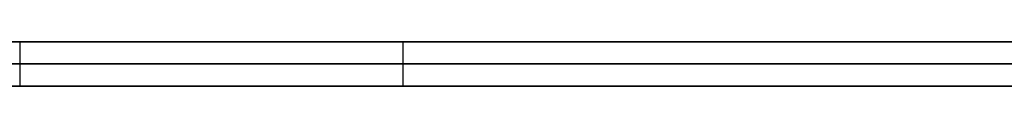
# Model space of a CAD drawing. Extents: x -3.09 to 3.09, y -0.36 to 1.94.
# Tile 66 of 168: x -1.399158 to -1.39034, y 1.8416 to 1.842. Entities that reach past the tile are written whole.
import ezdxf

# ---------------------------------------------------------------- set-up
doc = ezdxf.new("R2010")
doc.units = 0
doc.layers.get('0').update_dxf_attribs({"linetype": 'CONTINUOUS'})

# ---------------------------------------------------------------- blocks, each defined once
blk = doc.blocks.new('*U1')
at = {"extrusion": (0, 1, 0)}
for p, q in [((-3.01875, 1.842, 0.83), (3.01875, 1.842, 0.83)), ((3.01875, 1.842, -0.83), (-3.01875, 1.842, -0.83)), ((-2.92375, 1.842, -0.815), (2.92375, 1.842, -0.815)), ((2.92375, 1.842, 0.815), (-2.92375, 1.842, 0.815)), ((2.92375, 1.842, -0.7525), (-2.92375, 1.842, -0.7525)), ((-2.92375, 1.842, 0.7525), (2.92375, 1.842, 0.7525)), ((-2.45875, 1.842, -0.25), (-0.01875, 1.842, -0.25)), ((-0.01875, 1.842, 0.25), (-2.45875, 1.842, 0.25)), ((-2.45875, 1.8418, 0.25), (-0.01875, 1.8418, 0.25)), ((-0.01875, 1.8418, -0.25), (-2.45875, 1.8418, -0.25)), ((2.92375, 1.8416, -0.815), (-2.92375, 1.8416, -0.815)), ((-2.92375, 1.8416, 0.815), (2.92375, 1.8416, 0.815)), ((2.92375, 1.8416, -0.7525), (-2.92375, 1.8416, -0.7525)), ((-2.92375, 1.8416, 0.7525), (2.92375, 1.8416, 0.7525))]:
    blk.add_line(p, q, dxfattribs=at)
at = {"extrusion": (0, 0, -1)}
for p, q in [((-3.01875, 1.842, 0.83), (3.01875, 1.842, 0.83)), ((2.92375, 1.842, -0.7525), (-2.92375, 1.842, -0.7525)), ((2.92375, 1.842, 0.815), (-2.92375, 1.842, 0.815)), ((-0.01875, 1.842, 0.25), (-2.45875, 1.842, 0.25)), ((-2.45875, 1.8418, 0.25), (-0.01875, 1.8418, 0.25)), ((2.92375, 1.8416, -0.7525), (-2.92375, 1.8416, -0.7525)), ((-2.92375, 1.8416, 0.815), (2.92375, 1.8416, 0.815))]:
    blk.add_line(p, q, dxfattribs=at)
for p, q in [((3.01875, 1.842, -0.83), (-3.01875, 1.842, -0.83)), ((-2.92375, 1.842, 0.7525), (2.92375, 1.842, 0.7525)), ((-2.92375, 1.842, -0.815), (2.92375, 1.842, -0.815)), ((-2.45875, 1.842, -0.25), (-0.01875, 1.842, -0.25)), ((-1.3991556, 1.842, 0.4843669), (-1.3991556, 1.8416, 0.4843669)), ((-1.3991556, 1.842, 0.4843669), (-1.3991556, 1.8416, 0.4843669)), ((-1.3957271, 1.842, 0.5037138), (-1.3957271, 1.8416, 0.5037138)), ((-1.3957271, 1.842, 0.5037138), (-1.3957271, 1.8416, 0.5037138)), ((-0.01875, 1.8418, -0.25), (-2.45875, 1.8418, -0.25)), ((-2.92375, 1.8416, 0.7525), (2.92375, 1.8416, 0.7525)), ((2.92375, 1.8416, -0.815), (-2.92375, 1.8416, -0.815))]:
    blk.add_line(p, q)
for points in [[(-1.39573, 1.842, 0.503714), (-1.39584, 1.842, 0.503804), (-1.39595, 1.842, 0.503894), (-1.39607, 1.842, 0.503984), (-1.39618, 1.842, 0.504073), (-1.3963, 1.842, 0.504162), (-1.39641, 1.842, 0.50425), (-1.39653, 1.842, 0.504338), (-1.39664, 1.842, 0.504425), (-1.39676, 1.842, 0.504512), (-1.39687, 1.842, 0.504599), (-1.39699, 1.842, 0.504685), (-1.39711, 1.842, 0.504771), (-1.39723, 1.842, 0.504856), (-1.39734, 1.842, 0.504941), (-1.39746, 1.842, 0.505026), (-1.39758, 1.842, 0.50511), (-1.3977, 1.842, 0.505193), (-1.39782, 1.842, 0.505277), (-1.39794, 1.842, 0.505359), (-1.39806, 1.842, 0.505442), (-1.39818, 1.842, 0.505524), (-1.3983, 1.842, 0.505605), (-1.39842, 1.842, 0.505687), (-1.39855, 1.842, 0.505767), (-1.39867, 1.842, 0.505848), (-1.39879, 1.842, 0.505927), (-1.39891, 1.842, 0.506007), (-1.39904, 1.842, 0.506086), (-1.39916, 1.842, 0.506165)], [(-1.39573, 1.842, 0.503714), (-1.39584, 1.842, 0.503804), (-1.39595, 1.842, 0.503894), (-1.39607, 1.842, 0.503984), (-1.39618, 1.842, 0.504073), (-1.3963, 1.842, 0.504162), (-1.39641, 1.842, 0.50425), (-1.39653, 1.842, 0.504338), (-1.39664, 1.842, 0.504425), (-1.39676, 1.842, 0.504512), (-1.39687, 1.842, 0.504599), (-1.39699, 1.842, 0.504685), (-1.39711, 1.842, 0.504771), (-1.39723, 1.842, 0.504856), (-1.39734, 1.842, 0.504941), (-1.39746, 1.842, 0.505026), (-1.39758, 1.842, 0.50511), (-1.3977, 1.842, 0.505193), (-1.39782, 1.842, 0.505277), (-1.39794, 1.842, 0.505359), (-1.39806, 1.842, 0.505442), (-1.39818, 1.842, 0.505524), (-1.3983, 1.842, 0.505605), (-1.39842, 1.842, 0.505687), (-1.39855, 1.842, 0.505767), (-1.39867, 1.842, 0.505848), (-1.39879, 1.842, 0.505927), (-1.39891, 1.842, 0.506007), (-1.39904, 1.842, 0.506086), (-1.39916, 1.842, 0.506165)], [(-1.39034, 1.842, 0.431959), (-1.39046, 1.842, 0.431858), (-1.39058, 1.842, 0.431758), (-1.3907, 1.842, 0.431658), (-1.39082, 1.842, 0.431558), (-1.39095, 1.842, 0.431459), (-1.39107, 1.842, 0.43136), (-1.3912, 1.842, 0.431261), (-1.39132, 1.842, 0.431163), (-1.39145, 1.842, 0.431065), (-1.39158, 1.842, 0.430968), (-1.3917, 1.842, 0.430871), (-1.39183, 1.842, 0.430774), (-1.39196, 1.842, 0.430678), (-1.39209, 1.842, 0.430582), (-1.39222, 1.842, 0.430486), (-1.39235, 1.842, 0.430391), (-1.39249, 1.842, 0.430296), (-1.39262, 1.842, 0.430201), (-1.39276, 1.842, 0.430107), (-1.39289, 1.842, 0.430013), (-1.39303, 1.842, 0.429919), (-1.39316, 1.842, 0.429826), (-1.3933, 1.842, 0.429734), (-1.39344, 1.842, 0.429641), (-1.39358, 1.842, 0.429549), (-1.39372, 1.842, 0.429457), (-1.39386, 1.842, 0.429366), (-1.394, 1.842, 0.429275), (-1.39414, 1.842, 0.429184), (-1.39428, 1.842, 0.429094), (-1.39443, 1.842, 0.429004), (-1.39457, 1.842, 0.428914), (-1.39472, 1.842, 0.428825), (-1.39486, 1.842, 0.428736), (-1.39501, 1.842, 0.428648), (-1.39516, 1.842, 0.42856), (-1.39531, 1.842, 0.428472), (-1.39546, 1.842, 0.428384), (-1.39561, 1.842, 0.428297), (-1.39576, 1.842, 0.428211), (-1.39591, 1.842, 0.428124), (-1.39606, 1.842, 0.428038), (-1.39621, 1.842, 0.427953), (-1.39637, 1.842, 0.427867), (-1.39652, 1.842, 0.427782), (-1.39668, 1.842, 0.427698), (-1.39683, 1.842, 0.427613), (-1.39699, 1.842, 0.42753), (-1.39715, 1.842, 0.427446), (-1.39731, 1.842, 0.427363), (-1.39747, 1.842, 0.42728), (-1.39763, 1.842, 0.427198), (-1.39779, 1.842, 0.427116), (-1.39795, 1.842, 0.427034), (-1.39811, 1.842, 0.426953), (-1.39828, 1.842, 0.426872), (-1.39844, 1.842, 0.426791), (-1.39861, 1.842, 0.426711), (-1.39877, 1.842, 0.426631), (-1.39894, 1.842, 0.426551), (-1.3991, 1.842, 0.426472), (-1.39927, 1.842, 0.426393)], [(-1.39034, 1.842, 0.431959), (-1.39046, 1.842, 0.431858), (-1.39058, 1.842, 0.431758), (-1.3907, 1.842, 0.431658), (-1.39082, 1.842, 0.431558), (-1.39095, 1.842, 0.431459), (-1.39107, 1.842, 0.43136), (-1.3912, 1.842, 0.431261), (-1.39132, 1.842, 0.431163), (-1.39145, 1.842, 0.431065), (-1.39158, 1.842, 0.430968), (-1.3917, 1.842, 0.430871), (-1.39183, 1.842, 0.430774), (-1.39196, 1.842, 0.430678), (-1.39209, 1.842, 0.430582), (-1.39222, 1.842, 0.430486), (-1.39235, 1.842, 0.430391), (-1.39249, 1.842, 0.430296), (-1.39262, 1.842, 0.430201), (-1.39276, 1.842, 0.430107), (-1.39289, 1.842, 0.430013), (-1.39303, 1.842, 0.429919), (-1.39316, 1.842, 0.429826), (-1.3933, 1.842, 0.429734), (-1.39344, 1.842, 0.429641), (-1.39358, 1.842, 0.429549), (-1.39372, 1.842, 0.429457), (-1.39386, 1.842, 0.429366), (-1.394, 1.842, 0.429275), (-1.39414, 1.842, 0.429184), (-1.39428, 1.842, 0.429094), (-1.39443, 1.842, 0.429004), (-1.39457, 1.842, 0.428914), (-1.39472, 1.842, 0.428825), (-1.39486, 1.842, 0.428736), (-1.39501, 1.842, 0.428648), (-1.39516, 1.842, 0.42856), (-1.39531, 1.842, 0.428472), (-1.39546, 1.842, 0.428384), (-1.39561, 1.842, 0.428297), (-1.39576, 1.842, 0.428211), (-1.39591, 1.842, 0.428124), (-1.39606, 1.842, 0.428038), (-1.39621, 1.842, 0.427953), (-1.39637, 1.842, 0.427867), (-1.39652, 1.842, 0.427782), (-1.39668, 1.842, 0.427698), (-1.39683, 1.842, 0.427613), (-1.39699, 1.842, 0.42753), (-1.39715, 1.842, 0.427446), (-1.39731, 1.842, 0.427363), (-1.39747, 1.842, 0.42728), (-1.39763, 1.842, 0.427198), (-1.39779, 1.842, 0.427116), (-1.39795, 1.842, 0.427034), (-1.39811, 1.842, 0.426953), (-1.39828, 1.842, 0.426872), (-1.39844, 1.842, 0.426791), (-1.39861, 1.842, 0.426711), (-1.39877, 1.842, 0.426631), (-1.39894, 1.842, 0.426551), (-1.3991, 1.842, 0.426472), (-1.39927, 1.842, 0.426393)], [(-1.39919, 1.842, 0.412744), (-1.39902, 1.842, 0.412794), (-1.39885, 1.842, 0.412843), (-1.39868, 1.842, 0.412893), (-1.39851, 1.842, 0.412943), (-1.39834, 1.842, 0.412993), (-1.39817, 1.842, 0.413043), (-1.39801, 1.842, 0.413094), (-1.39784, 1.842, 0.413145), (-1.39767, 1.842, 0.413196), (-1.39751, 1.842, 0.413247), (-1.39734, 1.842, 0.413299), (-1.39718, 1.842, 0.41335), (-1.39701, 1.842, 0.413402), (-1.39685, 1.842, 0.413454), (-1.39669, 1.842, 0.413507), (-1.39652, 1.842, 0.413559), (-1.39636, 1.842, 0.413612), (-1.3962, 1.842, 0.413665), (-1.39604, 1.842, 0.413719), (-1.39587, 1.842, 0.413772), (-1.39571, 1.842, 0.413826), (-1.39555, 1.842, 0.41388), (-1.39539, 1.842, 0.413934), (-1.39523, 1.842, 0.413988), (-1.39507, 1.842, 0.414043), (-1.39492, 1.842, 0.414098), (-1.39476, 1.842, 0.414153), (-1.3946, 1.842, 0.414208), (-1.39444, 1.842, 0.414264), (-1.39429, 1.842, 0.41432), (-1.39413, 1.842, 0.414376), (-1.39397, 1.842, 0.414432), (-1.39382, 1.842, 0.414488), (-1.39366, 1.842, 0.414545), (-1.39351, 1.842, 0.414602), (-1.39335, 1.842, 0.414659), (-1.3932, 1.842, 0.414716), (-1.39305, 1.842, 0.414774), (-1.39289, 1.842, 0.414832), (-1.39274, 1.842, 0.41489), (-1.39259, 1.842, 0.414948), (-1.39244, 1.842, 0.415006), (-1.39229, 1.842, 0.415065), (-1.39214, 1.842, 0.415124), (-1.39199, 1.842, 0.415183), (-1.39184, 1.842, 0.415242), (-1.39169, 1.842, 0.415302), (-1.39154, 1.842, 0.415362), (-1.39139, 1.842, 0.415422), (-1.39124, 1.842, 0.415482), (-1.39109, 1.842, 0.415542), (-1.39095, 1.842, 0.415603), (-1.3908, 1.842, 0.415664), (-1.39065, 1.842, 0.415725), (-1.39051, 1.842, 0.415786), (-1.39036, 1.842, 0.415848), (-1.39022, 1.842, 0.41591)], [(-1.39919, 1.842, 0.412744), (-1.39902, 1.842, 0.412794), (-1.39885, 1.842, 0.412843), (-1.39868, 1.842, 0.412893), (-1.39851, 1.842, 0.412943), (-1.39834, 1.842, 0.412993), (-1.39817, 1.842, 0.413043), (-1.39801, 1.842, 0.413094), (-1.39784, 1.842, 0.413145), (-1.39767, 1.842, 0.413196), (-1.39751, 1.842, 0.413247), (-1.39734, 1.842, 0.413299), (-1.39718, 1.842, 0.41335), (-1.39701, 1.842, 0.413402), (-1.39685, 1.842, 0.413454), (-1.39669, 1.842, 0.413507), (-1.39652, 1.842, 0.413559), (-1.39636, 1.842, 0.413612), (-1.3962, 1.842, 0.413665), (-1.39604, 1.842, 0.413719), (-1.39587, 1.842, 0.413772), (-1.39571, 1.842, 0.413826), (-1.39555, 1.842, 0.41388), (-1.39539, 1.842, 0.413934), (-1.39523, 1.842, 0.413988), (-1.39507, 1.842, 0.414043), (-1.39492, 1.842, 0.414098), (-1.39476, 1.842, 0.414153), (-1.3946, 1.842, 0.414208), (-1.39444, 1.842, 0.414264), (-1.39429, 1.842, 0.41432), (-1.39413, 1.842, 0.414376), (-1.39397, 1.842, 0.414432), (-1.39382, 1.842, 0.414488), (-1.39366, 1.842, 0.414545), (-1.39351, 1.842, 0.414602), (-1.39335, 1.842, 0.414659), (-1.3932, 1.842, 0.414716), (-1.39305, 1.842, 0.414774), (-1.39289, 1.842, 0.414832), (-1.39274, 1.842, 0.41489), (-1.39259, 1.842, 0.414948), (-1.39244, 1.842, 0.415006), (-1.39229, 1.842, 0.415065), (-1.39214, 1.842, 0.415124), (-1.39199, 1.842, 0.415183), (-1.39184, 1.842, 0.415242), (-1.39169, 1.842, 0.415302), (-1.39154, 1.842, 0.415362), (-1.39139, 1.842, 0.415422), (-1.39124, 1.842, 0.415482), (-1.39109, 1.842, 0.415542), (-1.39095, 1.842, 0.415603), (-1.3908, 1.842, 0.415664), (-1.39065, 1.842, 0.415725), (-1.39051, 1.842, 0.415786), (-1.39036, 1.842, 0.415848), (-1.39022, 1.842, 0.41591)], [(-1.39923, 1.842, 0.459944), (-1.39905, 1.842, 0.460034), (-1.39886, 1.842, 0.460124), (-1.39868, 1.842, 0.460214), (-1.3985, 1.842, 0.460306), (-1.39832, 1.842, 0.460398), (-1.39815, 1.842, 0.460491), (-1.39797, 1.842, 0.460584), (-1.39779, 1.842, 0.460678), (-1.39762, 1.842, 0.460773), (-1.39745, 1.842, 0.460869), (-1.39728, 1.842, 0.460965), (-1.39711, 1.842, 0.461061), (-1.39694, 1.842, 0.461159), (-1.39677, 1.842, 0.461257), (-1.3966, 1.842, 0.461356), (-1.39644, 1.842, 0.461455), (-1.39627, 1.842, 0.461555), (-1.39611, 1.842, 0.461656), (-1.39595, 1.842, 0.461758), (-1.39579, 1.842, 0.46186), (-1.39563, 1.842, 0.461963), (-1.39547, 1.842, 0.462066), (-1.39531, 1.842, 0.46217), (-1.39516, 1.842, 0.462275), (-1.395, 1.842, 0.462381), (-1.39485, 1.842, 0.462487), (-1.3947, 1.842, 0.462594), (-1.39455, 1.842, 0.462701), (-1.3944, 1.842, 0.46281), (-1.39425, 1.842, 0.462918), (-1.3941, 1.842, 0.463028), (-1.39395, 1.842, 0.463138), (-1.39381, 1.842, 0.463249), (-1.39367, 1.842, 0.463361), (-1.39352, 1.842, 0.463473), (-1.39338, 1.842, 0.463586), (-1.39324, 1.842, 0.463699), (-1.3931, 1.842, 0.463814), (-1.39297, 1.842, 0.463928), (-1.39283, 1.842, 0.464044), (-1.3927, 1.842, 0.46416), (-1.39256, 1.842, 0.464277), (-1.39243, 1.842, 0.464395), (-1.3923, 1.842, 0.464513), (-1.39217, 1.842, 0.464632), (-1.39204, 1.842, 0.464752), (-1.39191, 1.842, 0.464872), (-1.39178, 1.842, 0.464993), (-1.39166, 1.842, 0.465115), (-1.39154, 1.842, 0.465237), (-1.39141, 1.842, 0.46536), (-1.39129, 1.842, 0.465483), (-1.39117, 1.842, 0.465608), (-1.39105, 1.842, 0.465733), (-1.39093, 1.842, 0.465858), (-1.39082, 1.842, 0.465985), (-1.3907, 1.842, 0.466113), (-1.39059, 1.842, 0.466242), (-1.39047, 1.842, 0.466371), (-1.39036, 1.842, 0.466502), (-1.39025, 1.842, 0.466634)], [(-1.39923, 1.842, 0.459944), (-1.39905, 1.842, 0.460034), (-1.39886, 1.842, 0.460124), (-1.39868, 1.842, 0.460214), (-1.3985, 1.842, 0.460306), (-1.39832, 1.842, 0.460398), (-1.39815, 1.842, 0.460491), (-1.39797, 1.842, 0.460584), (-1.39779, 1.842, 0.460678), (-1.39762, 1.842, 0.460773), (-1.39745, 1.842, 0.460869), (-1.39728, 1.842, 0.460965), (-1.39711, 1.842, 0.461061), (-1.39694, 1.842, 0.461159), (-1.39677, 1.842, 0.461257), (-1.3966, 1.842, 0.461356), (-1.39644, 1.842, 0.461455), (-1.39627, 1.842, 0.461555), (-1.39611, 1.842, 0.461656), (-1.39595, 1.842, 0.461758), (-1.39579, 1.842, 0.46186), (-1.39563, 1.842, 0.461963), (-1.39547, 1.842, 0.462066), (-1.39531, 1.842, 0.46217), (-1.39516, 1.842, 0.462275), (-1.395, 1.842, 0.462381), (-1.39485, 1.842, 0.462487), (-1.3947, 1.842, 0.462594), (-1.39455, 1.842, 0.462701), (-1.3944, 1.842, 0.46281), (-1.39425, 1.842, 0.462918), (-1.3941, 1.842, 0.463028), (-1.39395, 1.842, 0.463138), (-1.39381, 1.842, 0.463249), (-1.39367, 1.842, 0.463361), (-1.39352, 1.842, 0.463473), (-1.39338, 1.842, 0.463586), (-1.39324, 1.842, 0.463699), (-1.3931, 1.842, 0.463814), (-1.39297, 1.842, 0.463928), (-1.39283, 1.842, 0.464044), (-1.3927, 1.842, 0.46416), (-1.39256, 1.842, 0.464277), (-1.39243, 1.842, 0.464395), (-1.3923, 1.842, 0.464513), (-1.39217, 1.842, 0.464632), (-1.39204, 1.842, 0.464752), (-1.39191, 1.842, 0.464872), (-1.39178, 1.842, 0.464993), (-1.39166, 1.842, 0.465115), (-1.39154, 1.842, 0.465237), (-1.39141, 1.842, 0.46536), (-1.39129, 1.842, 0.465483), (-1.39117, 1.842, 0.465608), (-1.39105, 1.842, 0.465733), (-1.39093, 1.842, 0.465858), (-1.39082, 1.842, 0.465985), (-1.3907, 1.842, 0.466113), (-1.39059, 1.842, 0.466242), (-1.39047, 1.842, 0.466371), (-1.39036, 1.842, 0.466502), (-1.39025, 1.842, 0.466634)], [(-1.39028, 1.842, 0.497869), (-1.39035, 1.842, 0.497975), (-1.39043, 1.842, 0.498081), (-1.3905, 1.842, 0.498187), (-1.39058, 1.842, 0.498292), (-1.39065, 1.842, 0.498397), (-1.39073, 1.842, 0.498501), (-1.3908, 1.842, 0.498605), (-1.39088, 1.842, 0.498708), (-1.39096, 1.842, 0.498812), (-1.39103, 1.842, 0.498914), (-1.39111, 1.842, 0.499017), (-1.39119, 1.842, 0.499119), (-1.39127, 1.842, 0.49922), (-1.39135, 1.842, 0.499321), (-1.39143, 1.842, 0.499422), (-1.39151, 1.842, 0.499522), (-1.39159, 1.842, 0.499622), (-1.39167, 1.842, 0.499722), (-1.39175, 1.842, 0.499821), (-1.39184, 1.842, 0.49992), (-1.39192, 1.842, 0.500018), (-1.392, 1.842, 0.500116), (-1.39209, 1.842, 0.500214), (-1.39217, 1.842, 0.500311), (-1.39226, 1.842, 0.500408), (-1.39234, 1.842, 0.500504), (-1.39243, 1.842, 0.500601), (-1.39251, 1.842, 0.500696), (-1.3926, 1.842, 0.500791), (-1.39269, 1.842, 0.500886), (-1.39278, 1.842, 0.500981), (-1.39286, 1.842, 0.501075), (-1.39295, 1.842, 0.501168), (-1.39304, 1.842, 0.501262), (-1.39313, 1.842, 0.501355), (-1.39322, 1.842, 0.501447), (-1.39331, 1.842, 0.501539), (-1.3934, 1.842, 0.501631), (-1.39349, 1.842, 0.501722), (-1.39359, 1.842, 0.501813), (-1.39368, 1.842, 0.501904), (-1.39377, 1.842, 0.501994), (-1.39386, 1.842, 0.502084), (-1.39396, 1.842, 0.502173), (-1.39405, 1.842, 0.502262), (-1.39415, 1.842, 0.50235), (-1.39424, 1.842, 0.502439), (-1.39434, 1.842, 0.502526), (-1.39443, 1.842, 0.502614), (-1.39453, 1.842, 0.502701), (-1.39463, 1.842, 0.502787), (-1.39473, 1.842, 0.502874), (-1.39482, 1.842, 0.502959), (-1.39492, 1.842, 0.503045), (-1.39502, 1.842, 0.50313), (-1.39512, 1.842, 0.503214), (-1.39522, 1.842, 0.503299), (-1.39532, 1.842, 0.503382), (-1.39542, 1.842, 0.503466), (-1.39552, 1.842, 0.503549), (-1.39562, 1.842, 0.503632), (-1.39573, 1.842, 0.503714)], [(-1.39028, 1.842, 0.497869), (-1.39035, 1.842, 0.497975), (-1.39043, 1.842, 0.498081), (-1.3905, 1.842, 0.498187), (-1.39058, 1.842, 0.498292), (-1.39065, 1.842, 0.498397), (-1.39073, 1.842, 0.498501), (-1.3908, 1.842, 0.498605), (-1.39088, 1.842, 0.498708), (-1.39096, 1.842, 0.498812), (-1.39103, 1.842, 0.498914), (-1.39111, 1.842, 0.499017), (-1.39119, 1.842, 0.499119), (-1.39127, 1.842, 0.49922), (-1.39135, 1.842, 0.499321), (-1.39143, 1.842, 0.499422), (-1.39151, 1.842, 0.499522), (-1.39159, 1.842, 0.499622), (-1.39167, 1.842, 0.499722), (-1.39175, 1.842, 0.499821), (-1.39184, 1.842, 0.49992), (-1.39192, 1.842, 0.500018), (-1.392, 1.842, 0.500116), (-1.39209, 1.842, 0.500214), (-1.39217, 1.842, 0.500311), (-1.39226, 1.842, 0.500408), (-1.39234, 1.842, 0.500504), (-1.39243, 1.842, 0.500601), (-1.39251, 1.842, 0.500696), (-1.3926, 1.842, 0.500791), (-1.39269, 1.842, 0.500886), (-1.39278, 1.842, 0.500981), (-1.39286, 1.842, 0.501075), (-1.39295, 1.842, 0.501168), (-1.39304, 1.842, 0.501262), (-1.39313, 1.842, 0.501355), (-1.39322, 1.842, 0.501447), (-1.39331, 1.842, 0.501539), (-1.3934, 1.842, 0.501631), (-1.39349, 1.842, 0.501722), (-1.39359, 1.842, 0.501813), (-1.39368, 1.842, 0.501904), (-1.39377, 1.842, 0.501994), (-1.39386, 1.842, 0.502084), (-1.39396, 1.842, 0.502173), (-1.39405, 1.842, 0.502262), (-1.39415, 1.842, 0.50235), (-1.39424, 1.842, 0.502439), (-1.39434, 1.842, 0.502526), (-1.39443, 1.842, 0.502614), (-1.39453, 1.842, 0.502701), (-1.39463, 1.842, 0.502787), (-1.39473, 1.842, 0.502874), (-1.39482, 1.842, 0.502959), (-1.39492, 1.842, 0.503045), (-1.39502, 1.842, 0.50313), (-1.39512, 1.842, 0.503214), (-1.39522, 1.842, 0.503299), (-1.39532, 1.842, 0.503382), (-1.39542, 1.842, 0.503466), (-1.39552, 1.842, 0.503549), (-1.39562, 1.842, 0.503632), (-1.39573, 1.842, 0.503714)], [(-1.3993, 1.8416, 0.506249), (-1.39911, 1.8416, 0.506131), (-1.39892, 1.8416, 0.506013), (-1.39874, 1.8416, 0.505893), (-1.39855, 1.8416, 0.505772), (-1.39837, 1.8416, 0.505651), (-1.39819, 1.8416, 0.505528), (-1.39801, 1.8416, 0.505405), (-1.39783, 1.8416, 0.505281), (-1.39765, 1.8416, 0.505155), (-1.39747, 1.8416, 0.505029), (-1.39729, 1.8416, 0.504902), (-1.39711, 1.8416, 0.504774), (-1.39694, 1.8416, 0.504644), (-1.39676, 1.8416, 0.504514), (-1.39659, 1.8416, 0.504383), (-1.39641, 1.8416, 0.504251), (-1.39624, 1.8416, 0.504118), (-1.39607, 1.8416, 0.503984), (-1.3959, 1.8416, 0.50385), (-1.39573, 1.8416, 0.503714)], [(-1.3993, 1.8416, 0.506249), (-1.39911, 1.8416, 0.506131), (-1.39892, 1.8416, 0.506013), (-1.39874, 1.8416, 0.505893), (-1.39855, 1.8416, 0.505772), (-1.39837, 1.8416, 0.505651), (-1.39819, 1.8416, 0.505528), (-1.39801, 1.8416, 0.505405), (-1.39783, 1.8416, 0.505281), (-1.39765, 1.8416, 0.505155), (-1.39747, 1.8416, 0.505029), (-1.39729, 1.8416, 0.504902), (-1.39711, 1.8416, 0.504774), (-1.39694, 1.8416, 0.504644), (-1.39676, 1.8416, 0.504514), (-1.39659, 1.8416, 0.504383), (-1.39641, 1.8416, 0.504251), (-1.39624, 1.8416, 0.504118), (-1.39607, 1.8416, 0.503984), (-1.3959, 1.8416, 0.50385), (-1.39573, 1.8416, 0.503714)], [(-1.39922, 1.8416, 0.42642), (-1.39896, 1.8416, 0.426539), (-1.39871, 1.8416, 0.426658), (-1.39846, 1.8416, 0.426779), (-1.39822, 1.8416, 0.4269), (-1.39797, 1.8416, 0.427022), (-1.39773, 1.8416, 0.427145), (-1.39749, 1.8416, 0.427269), (-1.39725, 1.8416, 0.427394), (-1.39701, 1.8416, 0.427519), (-1.39677, 1.8416, 0.427645), (-1.39654, 1.8416, 0.427772), (-1.39631, 1.8416, 0.4279), (-1.39608, 1.8416, 0.428029), (-1.39585, 1.8416, 0.428158), (-1.39562, 1.8416, 0.428288), (-1.3954, 1.8416, 0.428419), (-1.39517, 1.8416, 0.428551), (-1.39495, 1.8416, 0.428684), (-1.39473, 1.8416, 0.428817), (-1.39451, 1.8416, 0.428952), (-1.3943, 1.8416, 0.429087), (-1.39408, 1.8416, 0.429223), (-1.39387, 1.8416, 0.429359), (-1.39366, 1.8416, 0.429497), (-1.39345, 1.8416, 0.429635), (-1.39324, 1.8416, 0.429774), (-1.39303, 1.8416, 0.429914), (-1.39283, 1.8416, 0.430055), (-1.39263, 1.8416, 0.430197), (-1.39243, 1.8416, 0.430339), (-1.39223, 1.8416, 0.430482), (-1.39203, 1.8416, 0.430626), (-1.39184, 1.8416, 0.430771), (-1.39164, 1.8416, 0.430917), (-1.39145, 1.8416, 0.431063), (-1.39126, 1.8416, 0.43121), (-1.39107, 1.8416, 0.431358), (-1.39089, 1.8416, 0.431507), (-1.3907, 1.8416, 0.431657), (-1.39052, 1.8416, 0.431807), (-1.39034, 1.8416, 0.431959)], [(-1.39922, 1.8416, 0.42642), (-1.39896, 1.8416, 0.426539), (-1.39871, 1.8416, 0.426658), (-1.39846, 1.8416, 0.426779), (-1.39822, 1.8416, 0.4269), (-1.39797, 1.8416, 0.427022), (-1.39773, 1.8416, 0.427145), (-1.39749, 1.8416, 0.427269), (-1.39725, 1.8416, 0.427394), (-1.39701, 1.8416, 0.427519), (-1.39677, 1.8416, 0.427645), (-1.39654, 1.8416, 0.427772), (-1.39631, 1.8416, 0.4279), (-1.39608, 1.8416, 0.428029), (-1.39585, 1.8416, 0.428158), (-1.39562, 1.8416, 0.428288), (-1.3954, 1.8416, 0.428419), (-1.39517, 1.8416, 0.428551), (-1.39495, 1.8416, 0.428684), (-1.39473, 1.8416, 0.428817), (-1.39451, 1.8416, 0.428952), (-1.3943, 1.8416, 0.429087), (-1.39408, 1.8416, 0.429223), (-1.39387, 1.8416, 0.429359), (-1.39366, 1.8416, 0.429497), (-1.39345, 1.8416, 0.429635), (-1.39324, 1.8416, 0.429774), (-1.39303, 1.8416, 0.429914), (-1.39283, 1.8416, 0.430055), (-1.39263, 1.8416, 0.430197), (-1.39243, 1.8416, 0.430339), (-1.39223, 1.8416, 0.430482), (-1.39203, 1.8416, 0.430626), (-1.39184, 1.8416, 0.430771), (-1.39164, 1.8416, 0.430917), (-1.39145, 1.8416, 0.431063), (-1.39126, 1.8416, 0.43121), (-1.39107, 1.8416, 0.431358), (-1.39089, 1.8416, 0.431507), (-1.3907, 1.8416, 0.431657), (-1.39052, 1.8416, 0.431807), (-1.39034, 1.8416, 0.431959)], [(-1.39022, 1.8416, 0.415909), (-1.39044, 1.8416, 0.415816), (-1.39066, 1.8416, 0.415724), (-1.39088, 1.8416, 0.415632), (-1.3911, 1.8416, 0.41554), (-1.39132, 1.8416, 0.41545), (-1.39154, 1.8416, 0.415359), (-1.39177, 1.8416, 0.415269), (-1.39199, 1.8416, 0.41518), (-1.39222, 1.8416, 0.415091), (-1.39245, 1.8416, 0.415003), (-1.39267, 1.8416, 0.414915), (-1.3929, 1.8416, 0.414828), (-1.39313, 1.8416, 0.414741), (-1.39336, 1.8416, 0.414655), (-1.3936, 1.8416, 0.414569), (-1.39383, 1.8416, 0.414484), (-1.39406, 1.8416, 0.414399), (-1.3943, 1.8416, 0.414315), (-1.39454, 1.8416, 0.414231), (-1.39477, 1.8416, 0.414148), (-1.39501, 1.8416, 0.414065), (-1.39525, 1.8416, 0.413983), (-1.39549, 1.8416, 0.413901), (-1.39573, 1.8416, 0.41382), (-1.39597, 1.8416, 0.413739), (-1.39622, 1.8416, 0.413659), (-1.39646, 1.8416, 0.413579), (-1.39671, 1.8416, 0.4135), (-1.39695, 1.8416, 0.413422), (-1.3972, 1.8416, 0.413343), (-1.39745, 1.8416, 0.413266), (-1.3977, 1.8416, 0.413189), (-1.39795, 1.8416, 0.413112), (-1.3982, 1.8416, 0.413036), (-1.39845, 1.8416, 0.41296), (-1.39871, 1.8416, 0.412885), (-1.39896, 1.8416, 0.41281), (-1.39922, 1.8416, 0.412736)], [(-1.39022, 1.8416, 0.415909), (-1.39044, 1.8416, 0.415816), (-1.39066, 1.8416, 0.415724), (-1.39088, 1.8416, 0.415632), (-1.3911, 1.8416, 0.41554), (-1.39132, 1.8416, 0.41545), (-1.39154, 1.8416, 0.415359), (-1.39177, 1.8416, 0.415269), (-1.39199, 1.8416, 0.41518), (-1.39222, 1.8416, 0.415091), (-1.39245, 1.8416, 0.415003), (-1.39267, 1.8416, 0.414915), (-1.3929, 1.8416, 0.414828), (-1.39313, 1.8416, 0.414741), (-1.39336, 1.8416, 0.414655), (-1.3936, 1.8416, 0.414569), (-1.39383, 1.8416, 0.414484), (-1.39406, 1.8416, 0.414399), (-1.3943, 1.8416, 0.414315), (-1.39454, 1.8416, 0.414231), (-1.39477, 1.8416, 0.414148), (-1.39501, 1.8416, 0.414065), (-1.39525, 1.8416, 0.413983), (-1.39549, 1.8416, 0.413901), (-1.39573, 1.8416, 0.41382), (-1.39597, 1.8416, 0.413739), (-1.39622, 1.8416, 0.413659), (-1.39646, 1.8416, 0.413579), (-1.39671, 1.8416, 0.4135), (-1.39695, 1.8416, 0.413422), (-1.3972, 1.8416, 0.413343), (-1.39745, 1.8416, 0.413266), (-1.3977, 1.8416, 0.413189), (-1.39795, 1.8416, 0.413112), (-1.3982, 1.8416, 0.413036), (-1.39845, 1.8416, 0.41296), (-1.39871, 1.8416, 0.412885), (-1.39896, 1.8416, 0.41281), (-1.39922, 1.8416, 0.412736)], [(-1.39022, 1.8416, 0.466669), (-1.39039, 1.8416, 0.466471), (-1.39056, 1.8416, 0.466275), (-1.39073, 1.8416, 0.466082), (-1.3909, 1.8416, 0.46589), (-1.39108, 1.8416, 0.465701), (-1.39126, 1.8416, 0.465514), (-1.39144, 1.8416, 0.465328), (-1.39163, 1.8416, 0.465143), (-1.39182, 1.8416, 0.46496), (-1.39201, 1.8416, 0.464779), (-1.3922, 1.8416, 0.464599), (-1.3924, 1.8416, 0.464421), (-1.3926, 1.8416, 0.464244), (-1.3928, 1.8416, 0.464069), (-1.39301, 1.8416, 0.463895), (-1.39321, 1.8416, 0.463723), (-1.39343, 1.8416, 0.463552), (-1.39364, 1.8416, 0.463383), (-1.39385, 1.8416, 0.463215), (-1.39407, 1.8416, 0.463049), (-1.39429, 1.8416, 0.462884), (-1.39452, 1.8416, 0.462721), (-1.39475, 1.8416, 0.462559), (-1.39498, 1.8416, 0.462399), (-1.39521, 1.8416, 0.46224), (-1.39544, 1.8416, 0.462083), (-1.39568, 1.8416, 0.461928), (-1.39592, 1.8416, 0.461774), (-1.39617, 1.8416, 0.461621), (-1.39641, 1.8416, 0.46147), (-1.39666, 1.8416, 0.461321), (-1.39691, 1.8416, 0.461173), (-1.39717, 1.8416, 0.461026), (-1.39742, 1.8416, 0.460881), (-1.39768, 1.8416, 0.460738), (-1.39795, 1.8416, 0.460596), (-1.39821, 1.8416, 0.460456), (-1.39848, 1.8416, 0.460317), (-1.39875, 1.8416, 0.460179), (-1.39903, 1.8416, 0.460044), (-1.3993, 1.8416, 0.459909)], [(-1.39022, 1.8416, 0.466669), (-1.39039, 1.8416, 0.466471), (-1.39056, 1.8416, 0.466275), (-1.39073, 1.8416, 0.466082), (-1.3909, 1.8416, 0.46589), (-1.39108, 1.8416, 0.465701), (-1.39126, 1.8416, 0.465514), (-1.39144, 1.8416, 0.465328), (-1.39163, 1.8416, 0.465143), (-1.39182, 1.8416, 0.46496), (-1.39201, 1.8416, 0.464779), (-1.3922, 1.8416, 0.464599), (-1.3924, 1.8416, 0.464421), (-1.3926, 1.8416, 0.464244), (-1.3928, 1.8416, 0.464069), (-1.39301, 1.8416, 0.463895), (-1.39321, 1.8416, 0.463723), (-1.39343, 1.8416, 0.463552), (-1.39364, 1.8416, 0.463383), (-1.39385, 1.8416, 0.463215), (-1.39407, 1.8416, 0.463049), (-1.39429, 1.8416, 0.462884), (-1.39452, 1.8416, 0.462721), (-1.39475, 1.8416, 0.462559), (-1.39498, 1.8416, 0.462399), (-1.39521, 1.8416, 0.46224), (-1.39544, 1.8416, 0.462083), (-1.39568, 1.8416, 0.461928), (-1.39592, 1.8416, 0.461774), (-1.39617, 1.8416, 0.461621), (-1.39641, 1.8416, 0.46147), (-1.39666, 1.8416, 0.461321), (-1.39691, 1.8416, 0.461173), (-1.39717, 1.8416, 0.461026), (-1.39742, 1.8416, 0.460881), (-1.39768, 1.8416, 0.460738), (-1.39795, 1.8416, 0.460596), (-1.39821, 1.8416, 0.460456), (-1.39848, 1.8416, 0.460317), (-1.39875, 1.8416, 0.460179), (-1.39903, 1.8416, 0.460044), (-1.3993, 1.8416, 0.459909)], [(-1.39573, 1.8416, 0.503714), (-1.39557, 1.8416, 0.50359), (-1.39542, 1.8416, 0.503465), (-1.39527, 1.8416, 0.50334), (-1.39512, 1.8416, 0.503213), (-1.39497, 1.8416, 0.503086), (-1.39482, 1.8416, 0.502957), (-1.39467, 1.8416, 0.502828), (-1.39453, 1.8416, 0.502698), (-1.39438, 1.8416, 0.502567), (-1.39424, 1.8416, 0.502435), (-1.3941, 1.8416, 0.502302), (-1.39395, 1.8416, 0.502169), (-1.39381, 1.8416, 0.502034), (-1.39367, 1.8416, 0.501899), (-1.39353, 1.8416, 0.501762), (-1.3934, 1.8416, 0.501625), (-1.39326, 1.8416, 0.501487), (-1.39312, 1.8416, 0.501348), (-1.39299, 1.8416, 0.501208), (-1.39286, 1.8416, 0.501067), (-1.39272, 1.8416, 0.500926), (-1.39259, 1.8416, 0.500783), (-1.39246, 1.8416, 0.50064), (-1.39233, 1.8416, 0.500495), (-1.39221, 1.8416, 0.50035), (-1.39208, 1.8416, 0.500204), (-1.39195, 1.8416, 0.500057), (-1.39183, 1.8416, 0.499909), (-1.3917, 1.8416, 0.49976), (-1.39158, 1.8416, 0.499611), (-1.39146, 1.8416, 0.49946), (-1.39134, 1.8416, 0.499309), (-1.39122, 1.8416, 0.499156), (-1.3911, 1.8416, 0.499003), (-1.39098, 1.8416, 0.498849), (-1.39087, 1.8416, 0.498694), (-1.39075, 1.8416, 0.498538), (-1.39064, 1.8416, 0.498381), (-1.39053, 1.8416, 0.498223), (-1.39041, 1.8416, 0.498065), (-1.3903, 1.8416, 0.497905)], [(-1.39573, 1.8416, 0.503714), (-1.39557, 1.8416, 0.50359), (-1.39542, 1.8416, 0.503465), (-1.39527, 1.8416, 0.50334), (-1.39512, 1.8416, 0.503213), (-1.39497, 1.8416, 0.503086), (-1.39482, 1.8416, 0.502957), (-1.39467, 1.8416, 0.502828), (-1.39453, 1.8416, 0.502698), (-1.39438, 1.8416, 0.502567), (-1.39424, 1.8416, 0.502435), (-1.3941, 1.8416, 0.502302), (-1.39395, 1.8416, 0.502169), (-1.39381, 1.8416, 0.502034), (-1.39367, 1.8416, 0.501899), (-1.39353, 1.8416, 0.501762), (-1.3934, 1.8416, 0.501625), (-1.39326, 1.8416, 0.501487), (-1.39312, 1.8416, 0.501348), (-1.39299, 1.8416, 0.501208), (-1.39286, 1.8416, 0.501067), (-1.39272, 1.8416, 0.500926), (-1.39259, 1.8416, 0.500783), (-1.39246, 1.8416, 0.50064), (-1.39233, 1.8416, 0.500495), (-1.39221, 1.8416, 0.50035), (-1.39208, 1.8416, 0.500204), (-1.39195, 1.8416, 0.500057), (-1.39183, 1.8416, 0.499909), (-1.3917, 1.8416, 0.49976), (-1.39158, 1.8416, 0.499611), (-1.39146, 1.8416, 0.49946), (-1.39134, 1.8416, 0.499309), (-1.39122, 1.8416, 0.499156), (-1.3911, 1.8416, 0.499003), (-1.39098, 1.8416, 0.498849), (-1.39087, 1.8416, 0.498694), (-1.39075, 1.8416, 0.498538), (-1.39064, 1.8416, 0.498381), (-1.39053, 1.8416, 0.498223), (-1.39041, 1.8416, 0.498065), (-1.3903, 1.8416, 0.497905)]]:
    blk.add_polyline3d(points)

msp = doc.modelspace()

# ---------------------------------------------------------------- block references
msp.add_blockref('*U1', (0, 0))

doc.saveas('drawing.dxf')
